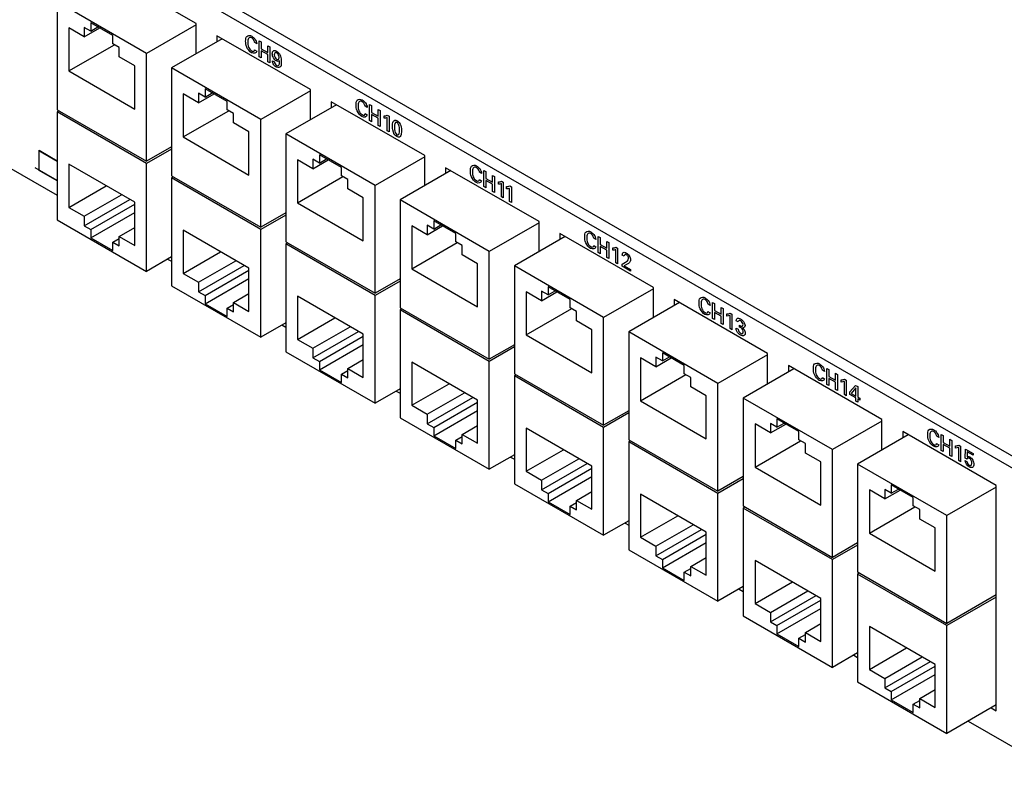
# Model space of a CAD drawing. Header units: inches. Extents: x 0 to 34, y 0 to 22.
# Tile 50 of 56: x 27.7 to 30.2, y 15.7 to 17.6. Entities that reach past the tile are written whole.
import ezdxf

# ---------------------------------------------------------------- set-up
doc = ezdxf.new("R2010")
doc.units = ezdxf.units.IN
doc.header["$LTSCALE"] = 1.87
doc.header["$MEASUREMENT"] = 0
doc.layers.get('0').update_dxf_attribs({"linetype": 'CONTINUOUS'})

msp = doc.modelspace()

# ---------------------------------------------------------------- linework, layer by layer
at = {"color": 7, "linetype": 'CONTINUOUS'}
for p, q in [((31.0289, 16.0592), (24.444, 19.8612)), ((31.0024, 16.0439), (24.4175, 19.8459)), ((28.143, 17.6275), (27.9061, 17.7642)), ((27.7907, 17.6825), (27.7907, 17.4089)), ((28.0171, 17.5518), (27.7907, 17.6825)), ((27.8761, 17.6295), (27.8761, 17.6086)), ((27.9317, 17.5974), (27.8761, 17.6295)), ((27.8204, 17.6167), (27.8204, 17.5074)), ((27.8597, 17.594), (27.8204, 17.6167)), ((27.8597, 17.6181), (27.8597, 17.594)), ((27.8761, 17.6086), (27.8597, 17.6181)), ((27.8597, 17.594), (27.8987, 17.6165)), ((27.8761, 17.6086), (27.8942, 17.6191)), ((28.143, 17.6245), (28.0171, 17.5518)), ((28.143, 17.5511), (28.143, 17.6275)), ((27.9317, 17.5765), (27.9317, 17.5974)), ((28.2091, 17.5893), (28.0806, 17.5151)), ((28.4329, 17.4601), (28.1961, 17.5968)), ((28.1961, 17.5968), (28.1961, 17.5817)), ((27.8204, 17.5074), (27.9359, 17.5741)), ((27.9481, 17.567), (27.9317, 17.5765)), ((27.9481, 17.5429), (27.9481, 17.567)), ((27.9874, 17.5202), (27.9481, 17.5429)), ((28.0171, 17.2783), (28.0171, 17.5518)), ((27.8204, 17.5074), (27.9874, 17.4109)), ((27.9874, 17.4109), (27.9874, 17.5202)), ((28.307, 17.3844), (28.0806, 17.5151)), ((28.0806, 17.5151), (28.0806, 17.2416)), ((28.2217, 17.43), (28.166, 17.4621)), ((28.166, 17.4621), (28.166, 17.4412)), ((28.4329, 17.4571), (28.307, 17.3844)), ((28.4329, 17.3837), (28.4329, 17.4601)), ((28.1496, 17.4266), (28.1103, 17.4493)), ((28.1103, 17.4493), (28.1103, 17.34)), ((28.166, 17.4412), (28.1496, 17.4507)), ((28.1496, 17.4507), (28.1496, 17.4266)), ((28.1496, 17.4266), (28.1886, 17.4491)), ((28.166, 17.4412), (28.1841, 17.4517)), ((28.2217, 17.4091), (28.2217, 17.43)), ((28.7229, 17.2927), (28.486, 17.4294)), ((28.486, 17.4294), (28.486, 17.4143)), ((27.7907, 17.4089), (28.0171, 17.2783)), ((27.7956, 17.4061), (27.7907, 17.4034)), ((28.1103, 17.34), (28.2258, 17.4067)), ((28.238, 17.3997), (28.2217, 17.4091)), ((28.4991, 17.4219), (28.3706, 17.3477)), ((28.0171, 17.2727), (27.7907, 17.4034)), ((27.7907, 17.4034), (27.7907, 17.1298)), ((28.238, 17.3755), (28.238, 17.3997)), ((28.307, 17.1109), (28.307, 17.3844)), ((28.2773, 17.3528), (28.238, 17.3755)), ((28.1103, 17.34), (28.2773, 17.2435)), ((28.2773, 17.2435), (28.2773, 17.3528)), ((28.5969, 17.217), (28.3706, 17.3477)), ((28.3706, 17.3477), (28.3706, 17.0742)), ((27.7446, 17.3056), (27.7907, 17.2789)), ((27.7449, 17.3062), (27.7907, 17.2798)), ((27.7449, 17.2552), (27.7449, 17.3062)), ((28.0806, 17.315), (28.0171, 17.2783)), ((28.0806, 17.3094), (28.0171, 17.2727)), ((27.6227, 17.289), (27.7907, 17.192)), ((28.4395, 17.2592), (28.4002, 17.2819)), ((28.4002, 17.2819), (28.4002, 17.1726)), ((28.4559, 17.2739), (28.4395, 17.2833)), ((28.4395, 17.2833), (28.4395, 17.2592)), ((28.4395, 17.2592), (28.4785, 17.2817)), ((28.5116, 17.2626), (28.4559, 17.2947)), ((28.4559, 17.2947), (28.4559, 17.2739)), ((28.4559, 17.2739), (28.474, 17.2843)), ((28.7229, 17.2898), (28.5969, 17.217)), ((28.7229, 17.2163), (28.7229, 17.2927)), ((27.7907, 17.2295), (27.7347, 17.2619)), ((27.7907, 17.2287), (27.7449, 17.2552)), ((27.9874, 17.1742), (27.8204, 17.2707)), ((27.8204, 17.2707), (27.8204, 17.1614)), ((28.0171, 16.9991), (28.0171, 17.2727)), ((28.5116, 17.2417), (28.5116, 17.2626)), ((28.789, 17.2545), (28.6605, 17.1803)), ((29.0128, 17.1253), (28.7759, 17.2621)), ((28.7759, 17.2621), (28.7759, 17.247)), ((28.0806, 17.2416), (28.307, 17.1109)), ((28.0855, 17.2388), (28.0806, 17.236)), ((28.307, 17.1053), (28.0806, 17.236)), ((28.0806, 17.236), (28.0806, 16.9624)), ((28.4002, 17.1726), (28.5157, 17.2393)), ((28.5279, 17.2323), (28.5116, 17.2417)), ((28.5279, 17.2082), (28.5279, 17.2323)), ((27.8204, 17.1614), (27.915, 17.216)), ((28.5672, 17.1854), (28.5279, 17.2082)), ((28.5969, 16.9435), (28.5969, 17.217)), ((27.8597, 17.1387), (27.9543, 17.1933)), ((27.8597, 17.1146), (27.9752, 17.1813)), ((28.5672, 17.0762), (28.5672, 17.1854)), ((28.8868, 17.0496), (28.6605, 17.1803)), ((28.6605, 17.1803), (28.6605, 16.9068)), ((27.8204, 17.1614), (27.8597, 17.1387)), ((27.8761, 17.1051), (27.9874, 17.1694)), ((27.9874, 17.0649), (27.9874, 17.1742)), ((28.4002, 17.1726), (28.5672, 17.0762)), ((27.7907, 17.1298), (28.0171, 16.9991)), ((27.8597, 17.1387), (27.8597, 17.1146)), ((27.8761, 17.0842), (27.9874, 17.1485)), ((28.3706, 17.1476), (28.307, 17.1109)), ((28.3706, 17.142), (28.307, 17.1053)), ((27.8597, 17.1146), (27.8761, 17.1051)), ((27.8761, 17.1051), (27.8761, 17.0842)), ((27.9481, 17.0876), (27.9874, 17.1103)), ((28.307, 16.8317), (28.307, 17.1053)), ((28.7294, 17.0918), (28.6901, 17.1145)), ((28.6901, 17.1145), (28.6901, 17.0052)), ((28.7458, 17.1065), (28.7294, 17.1159)), ((28.7294, 17.1159), (28.7294, 17.0918)), ((28.7294, 17.0918), (28.7684, 17.1143)), ((28.8015, 17.0952), (28.7458, 17.1274)), ((28.7458, 17.1274), (28.7458, 17.1065)), ((28.7458, 17.1065), (28.7639, 17.1169)), ((29.0128, 17.1224), (28.8868, 17.0496)), ((29.0128, 17.0489), (29.0128, 17.1253)), ((27.8761, 17.0842), (27.9317, 17.0521)), ((27.9317, 17.073), (27.9481, 17.0824)), ((27.9481, 17.0876), (27.9874, 17.0649)), ((27.9481, 17.0635), (27.9481, 17.0876)), ((28.2773, 17.0068), (28.1103, 17.1033)), ((28.1103, 17.1033), (28.1103, 16.994)), ((28.8015, 17.0743), (28.8015, 17.0952)), ((29.0789, 17.0871), (28.9504, 17.0129)), ((29.3027, 16.9579), (29.0658, 17.0947)), ((29.0658, 17.0947), (29.0658, 17.0796)), ((27.9317, 17.073), (27.9481, 17.0635)), ((27.9317, 17.0521), (27.9317, 17.073)), ((28.3706, 17.0742), (28.5969, 16.9435)), ((28.3754, 17.0714), (28.3706, 17.0686)), ((28.5969, 16.9379), (28.3706, 17.0686)), ((28.3706, 17.0686), (28.3706, 16.795)), ((28.6901, 17.0052), (28.8056, 17.0719)), ((28.8178, 17.0649), (28.8015, 17.0743)), ((28.8178, 17.0408), (28.8178, 17.0649)), ((28.0806, 17.0358), (28.0171, 16.9991)), ((28.0709, 17.0302), (28.0806, 17.0246)), ((28.1103, 16.994), (28.2049, 17.0486)), ((28.8572, 17.0181), (28.8178, 17.0408)), ((28.8868, 16.7761), (28.8868, 17.0496)), ((28.1496, 16.9713), (28.2443, 17.0259)), ((28.1496, 16.9472), (28.2651, 17.0139)), ((28.2773, 16.8975), (28.2773, 17.0068)), ((28.6901, 17.0052), (28.8572, 16.9088)), ((28.8572, 16.9088), (28.8572, 17.0181)), ((29.1767, 16.8822), (28.9504, 17.0129)), ((28.9504, 17.0129), (28.9504, 16.7394)), ((28.1103, 16.994), (28.1496, 16.9713)), ((28.166, 16.9377), (28.2773, 17.002)), ((28.166, 16.9168), (28.2773, 16.9811)), ((28.6605, 16.9802), (28.5969, 16.9435)), ((28.0806, 16.9624), (28.307, 16.8317)), ((28.1496, 16.9713), (28.1496, 16.9472)), ((28.6605, 16.9746), (28.5969, 16.9379)), ((29.0914, 16.9278), (29.0357, 16.96)), ((29.0357, 16.96), (29.0357, 16.9391)), ((29.3027, 16.955), (29.1767, 16.8822)), ((29.3027, 16.8815), (29.3027, 16.9579)), ((28.1496, 16.9472), (28.166, 16.9377)), ((28.166, 16.9377), (28.166, 16.9168)), ((28.238, 16.9203), (28.2773, 16.943)), ((28.5672, 16.8394), (28.4002, 16.9359)), ((28.4002, 16.9359), (28.4002, 16.8266)), ((28.5969, 16.6643), (28.5969, 16.9379)), ((29.0194, 16.9244), (28.98, 16.9471)), ((28.98, 16.9471), (28.98, 16.8378)), ((29.0357, 16.9391), (29.0194, 16.9485)), ((29.0194, 16.9485), (29.0194, 16.9244)), ((29.0194, 16.9244), (29.0583, 16.9469)), ((29.0357, 16.9391), (29.0538, 16.9495)), ((28.166, 16.9168), (28.2217, 16.8847)), ((28.2217, 16.9056), (28.238, 16.915)), ((28.2217, 16.9056), (28.238, 16.8961)), ((28.2217, 16.8847), (28.2217, 16.9056)), ((28.238, 16.9203), (28.2773, 16.8975)), ((28.238, 16.8961), (28.238, 16.9203)), ((28.6605, 16.9068), (28.8868, 16.7761)), ((28.98, 16.8378), (29.0956, 16.9045)), ((29.0914, 16.9069), (29.0914, 16.9278)), ((29.1077, 16.8975), (29.0914, 16.9069)), ((29.3688, 16.9197), (29.2403, 16.8455)), ((29.5926, 16.7905), (29.3557, 16.9273)), ((29.3557, 16.9273), (29.3557, 16.9122)), ((28.4002, 16.8266), (28.4949, 16.8812)), ((28.6653, 16.904), (28.6605, 16.9012)), ((28.8868, 16.7705), (28.6605, 16.9012)), ((28.6605, 16.9012), (28.6605, 16.6276)), ((29.1077, 16.8734), (29.1077, 16.8975)), ((29.1767, 16.6087), (29.1767, 16.8822)), ((28.3706, 16.8684), (28.307, 16.8317)), ((28.3605, 16.863), (28.3706, 16.8572)), ((28.4395, 16.8039), (28.5342, 16.8585)), ((29.1471, 16.8507), (29.1077, 16.8734)), ((28.4395, 16.7798), (28.5551, 16.8465)), ((28.4559, 16.7703), (28.5672, 16.8346)), ((28.5672, 16.7302), (28.5672, 16.8394)), ((28.98, 16.8378), (29.1471, 16.7414)), ((29.1471, 16.7414), (29.1471, 16.8507)), ((29.4666, 16.7149), (29.2403, 16.8455)), ((29.2403, 16.8455), (29.2403, 16.572)), ((28.4002, 16.8266), (28.4395, 16.8039)), ((28.4559, 16.7494), (28.5672, 16.8137)), ((28.9504, 16.8128), (28.8868, 16.7761)), ((28.9504, 16.8072), (28.8868, 16.7705)), ((28.3706, 16.795), (28.5969, 16.6643)), ((28.4395, 16.8039), (28.4395, 16.7798)), ((28.4395, 16.7798), (28.4559, 16.7703)), ((29.3093, 16.757), (29.27, 16.7797)), ((29.27, 16.7797), (29.27, 16.6704)), ((29.3256, 16.7717), (29.3093, 16.7811)), ((29.3093, 16.7811), (29.3093, 16.757)), ((29.3093, 16.757), (29.3482, 16.7795)), ((29.3813, 16.7604), (29.3256, 16.7926)), ((29.3256, 16.7926), (29.3256, 16.7717)), ((29.3256, 16.7717), (29.3437, 16.7821)), ((29.5926, 16.7876), (29.4666, 16.7149)), ((29.5926, 16.7133), (29.5926, 16.7905)), ((28.4559, 16.7703), (28.4559, 16.7494)), ((28.5279, 16.7529), (28.5672, 16.7756)), ((28.8572, 16.6721), (28.6901, 16.7685)), ((28.6901, 16.7685), (28.6901, 16.6592)), ((28.8868, 16.4969), (28.8868, 16.7705)), ((29.3813, 16.7395), (29.3813, 16.7604)), ((29.8825, 16.6231), (29.6456, 16.7599)), ((29.6456, 16.7599), (29.6456, 16.744)), ((28.4559, 16.7494), (28.5116, 16.7173)), ((28.5116, 16.7382), (28.5279, 16.7476)), ((28.5116, 16.7382), (28.5279, 16.7287)), ((28.5116, 16.7173), (28.5116, 16.7382)), ((28.5279, 16.7529), (28.5672, 16.7302)), ((28.5279, 16.7287), (28.5279, 16.7529)), ((28.9504, 16.7394), (29.1767, 16.6087)), ((28.9552, 16.7366), (28.9504, 16.7338)), ((29.1767, 16.6031), (28.9504, 16.7338)), ((28.9504, 16.7338), (28.9504, 16.4602)), ((29.27, 16.6704), (29.3855, 16.7371)), ((29.3977, 16.7301), (29.3813, 16.7395)), ((29.3977, 16.706), (29.3977, 16.7301)), ((29.6594, 16.7519), (29.5309, 16.6777)), ((28.6901, 16.6592), (28.7848, 16.7138)), ((29.437, 16.6833), (29.3977, 16.706)), ((29.4666, 16.4413), (29.4666, 16.7149)), ((28.6605, 16.701), (28.5969, 16.6643)), ((28.6508, 16.6954), (28.6605, 16.6898)), ((28.7294, 16.6365), (28.8241, 16.6911)), ((29.437, 16.574), (29.437, 16.6833)), ((28.6901, 16.6592), (28.7294, 16.6365)), ((28.7294, 16.6124), (28.845, 16.6791)), ((28.7458, 16.6029), (28.8572, 16.6672)), ((28.8572, 16.5628), (28.8572, 16.6721)), ((29.27, 16.6704), (29.437, 16.574)), ((29.7573, 16.547), (29.5309, 16.6777)), ((29.5309, 16.6777), (29.5309, 16.4042)), ((28.7294, 16.6365), (28.7294, 16.6124)), ((28.7458, 16.5821), (28.8572, 16.6463)), ((29.2403, 16.6454), (29.1767, 16.6087)), ((29.2403, 16.6398), (29.1767, 16.6031)), ((28.6605, 16.6276), (28.8868, 16.4969)), ((28.7294, 16.6124), (28.7458, 16.6029)), ((28.8178, 16.5855), (28.8572, 16.6082)), ((29.5999, 16.5892), (29.5606, 16.6119)), ((29.5606, 16.6119), (29.5606, 16.5026)), ((29.6163, 16.6039), (29.5999, 16.6133)), ((29.5999, 16.6133), (29.5999, 16.5892)), ((29.5999, 16.5892), (29.6389, 16.6117)), ((29.6719, 16.5926), (29.6163, 16.6248)), ((29.6163, 16.6248), (29.6163, 16.6039)), ((29.6163, 16.6039), (29.6343, 16.6143)), ((29.8825, 16.6194), (29.7573, 16.547)), ((29.8825, 16.5459), (29.8825, 16.6231)), ((28.7458, 16.6029), (28.7458, 16.5821)), ((28.7458, 16.5821), (28.8015, 16.5499)), ((28.8015, 16.5708), (28.8178, 16.5802)), ((28.8178, 16.5855), (28.8572, 16.5628)), ((28.8178, 16.5614), (28.8178, 16.5855)), ((29.1471, 16.5047), (28.98, 16.6011)), ((28.98, 16.6011), (28.98, 16.4918)), ((29.1767, 16.3296), (29.1767, 16.6031)), ((29.6719, 16.5717), (29.6719, 16.5926)), ((29.9493, 16.5845), (29.8208, 16.5103)), ((30.1724, 16.4557), (29.9355, 16.5925)), ((29.9355, 16.5925), (29.9355, 16.5766)), ((28.8015, 16.5708), (28.8178, 16.5614)), ((28.8015, 16.5499), (28.8015, 16.5708)), ((29.2403, 16.572), (29.4666, 16.4413)), ((29.2451, 16.5692), (29.2403, 16.5664)), ((29.4666, 16.4357), (29.2403, 16.5664)), ((29.2403, 16.5664), (29.2403, 16.2928)), ((29.5606, 16.5026), (29.6761, 16.5693)), ((29.6883, 16.5623), (29.6719, 16.5717)), ((29.6883, 16.5382), (29.6883, 16.5623)), ((28.9504, 16.5337), (28.8868, 16.4969)), ((28.98, 16.4918), (29.0747, 16.5465)), ((29.7276, 16.5155), (29.6883, 16.5382)), ((29.7573, 16.2735), (29.7573, 16.547)), ((28.9407, 16.528), (28.9504, 16.5224)), ((29.0194, 16.4691), (29.114, 16.5238)), ((29.0194, 16.445), (29.1349, 16.5117)), ((29.7276, 16.4062), (29.7276, 16.5155)), ((30.0472, 16.3797), (29.8208, 16.5103)), ((29.8208, 16.5103), (29.8208, 16.2368)), ((28.98, 16.4918), (29.0194, 16.4691)), ((29.0357, 16.4356), (29.1471, 16.4999)), ((29.1471, 16.3954), (29.1471, 16.5047)), ((29.5606, 16.5026), (29.7276, 16.4062)), ((28.9504, 16.4602), (29.1767, 16.3296)), ((29.0194, 16.4691), (29.0194, 16.445)), ((29.0357, 16.4147), (29.1471, 16.479)), ((29.5309, 16.4784), (29.4666, 16.4413)), ((29.5309, 16.4728), (29.4666, 16.4357)), ((29.9618, 16.4252), (29.9062, 16.4574)), ((29.9062, 16.4574), (29.9062, 16.4365)), ((30.1724, 15.8842), (30.1724, 16.4557)), ((29.0194, 16.445), (29.0357, 16.4356)), ((29.0357, 16.4356), (29.0357, 16.4147)), ((29.1077, 16.4181), (29.1471, 16.4408)), ((29.437, 16.3373), (29.27, 16.4337)), ((29.27, 16.4337), (29.27, 16.3244)), ((29.4666, 16.1622), (29.4666, 16.4357)), ((29.8898, 16.4218), (29.8505, 16.4445)), ((29.8505, 16.4445), (29.8505, 16.3352)), ((29.9062, 16.4365), (29.8898, 16.4459)), ((29.8898, 16.4459), (29.8898, 16.4218)), ((29.8898, 16.4218), (29.9288, 16.4443)), ((29.9062, 16.4365), (29.9243, 16.4469)), ((30.1724, 16.452), (30.0472, 16.3797)), ((29.0357, 16.4147), (29.0914, 16.3825)), ((29.0914, 16.4034), (29.1077, 16.4129)), ((29.1077, 16.4181), (29.1471, 16.3954)), ((29.1077, 16.394), (29.1077, 16.4181)), ((29.9618, 16.4043), (29.9618, 16.4252)), ((29.0914, 16.4034), (29.1077, 16.394)), ((29.0914, 16.3825), (29.0914, 16.4034)), ((29.5309, 16.4042), (29.7573, 16.2735)), ((29.5358, 16.4014), (29.5309, 16.3986)), ((29.7573, 16.2679), (29.5309, 16.3986)), ((29.5309, 16.3986), (29.5309, 16.125)), ((29.8505, 16.3352), (29.966, 16.4019)), ((29.9782, 16.3949), (29.9618, 16.4043)), ((29.9782, 16.3708), (29.9782, 16.3949)), ((29.2403, 16.3663), (29.1767, 16.3296)), ((29.2313, 16.3602), (29.2403, 16.355)), ((29.27, 16.3244), (29.3646, 16.3791)), ((29.3093, 16.3017), (29.4039, 16.3564)), ((30.0175, 16.3481), (29.9782, 16.3708)), ((30.0472, 16.1061), (30.0472, 16.3797)), ((29.3093, 16.2776), (29.4248, 16.3443)), ((29.3256, 16.2682), (29.437, 16.3325)), ((29.437, 16.228), (29.437, 16.3373)), ((29.8505, 16.3352), (30.0175, 16.2388)), ((30.0175, 16.2388), (30.0175, 16.3481)), ((29.27, 16.3244), (29.3093, 16.3017)), ((29.3256, 16.2473), (29.437, 16.3116)), ((29.8208, 16.3102), (29.7573, 16.2735)), ((29.2403, 16.2928), (29.4666, 16.1622)), ((29.3093, 16.3017), (29.3093, 16.2776)), ((29.8208, 16.3046), (29.7573, 16.2679)), ((29.3093, 16.2776), (29.3256, 16.2682)), ((29.3256, 16.2682), (29.3256, 16.2473)), ((29.3977, 16.2507), (29.437, 16.2734)), ((29.7276, 16.1695), (29.5606, 16.2659)), ((29.5606, 16.2659), (29.5606, 16.1566)), ((29.7573, 15.9944), (29.7573, 16.2679)), ((29.3256, 16.2473), (29.3813, 16.2151)), ((29.3813, 16.236), (29.3977, 16.2455)), ((29.3813, 16.236), (29.3977, 16.2266)), ((29.3813, 16.2151), (29.3813, 16.236)), ((29.3977, 16.2507), (29.437, 16.228)), ((29.3977, 16.2266), (29.3977, 16.2507)), ((29.8208, 16.2368), (30.0472, 16.1061)), ((29.8257, 16.234), (29.8208, 16.2312)), ((30.0472, 16.1005), (29.8208, 16.2312)), ((29.8208, 16.2312), (29.8208, 15.9576)), ((29.5606, 16.1566), (29.6552, 16.2113)), ((29.5309, 16.1993), (29.4666, 16.1622)), ((29.5205, 16.1932), (29.5309, 16.1872)), ((29.5999, 16.1339), (29.6945, 16.1886)), ((29.5606, 16.1566), (29.5999, 16.1339)), ((29.5999, 16.1098), (29.7154, 16.1765)), ((29.6163, 16.1004), (29.7276, 16.1647)), ((29.7276, 16.0602), (29.7276, 16.1695)), ((30.1724, 16.1784), (30.0472, 16.1061)), ((30.1724, 16.1728), (30.0472, 16.1005)), ((29.5999, 16.1339), (29.5999, 16.1098)), ((29.6163, 16.0795), (29.7276, 16.1438)), ((29.5309, 16.125), (29.7573, 15.9944)), ((29.5999, 16.1098), (29.6163, 16.1004)), ((29.6883, 16.0829), (29.7276, 16.1056)), ((29.6163, 16.1004), (29.6163, 16.0795)), ((29.6883, 16.0829), (29.7276, 16.0602)), ((29.6883, 16.0588), (29.6883, 16.0829)), ((30.0175, 16.0021), (29.8505, 16.0985)), ((29.8505, 16.0985), (29.8505, 15.9892)), ((30.0472, 15.827), (30.0472, 16.1005)), ((29.6163, 16.0795), (29.6719, 16.0473)), ((29.6719, 16.0682), (29.6883, 16.0777)), ((29.6719, 16.0682), (29.6883, 16.0588)), ((29.6719, 16.0473), (29.6719, 16.0682)), ((29.8208, 16.0311), (29.7573, 15.9944)), ((29.8505, 15.9892), (29.9451, 16.0439)), ((29.8111, 16.0254), (29.8208, 16.0198)), ((29.8898, 15.9665), (29.9845, 16.0212)), ((29.8898, 15.9424), (30.0053, 16.0091)), ((29.8505, 15.9892), (29.8898, 15.9665)), ((29.9062, 15.933), (30.0175, 15.9973)), ((30.0175, 15.8928), (30.0175, 16.0021)), ((29.8208, 15.9576), (30.0472, 15.827)), ((29.8898, 15.9665), (29.8898, 15.9424)), ((29.9062, 15.9121), (30.0175, 15.9764)), ((29.8898, 15.9424), (29.9062, 15.933)), ((29.9062, 15.933), (29.9062, 15.9121)), ((29.9782, 15.9155), (30.0175, 15.9382)), ((29.9062, 15.9121), (29.9618, 15.8799)), ((29.9618, 15.9008), (29.9782, 15.9103)), ((29.9782, 15.9155), (30.0175, 15.8928)), ((29.9782, 15.8914), (29.9782, 15.9155)), ((29.9618, 15.9008), (29.9782, 15.8914)), ((29.9618, 15.8799), (29.9618, 15.9008)), ((30.1724, 15.8993), (30.0472, 15.827)), ((30.1593, 15.8917), (30.1724, 15.8842)), ((30.101, 15.8581), (30.3434, 15.7181))]:
    msp.add_line(p, q, dxfattribs=at)
at = {"color": 40, "linetype": 'CONTINUOUS'}
for p, q in [((28.297, 17.5766), (28.2918, 17.5796)), ((28.3032, 17.5432), (28.3032, 17.5841)), ((28.3032, 17.5841), (28.3081, 17.5813)), ((28.3081, 17.5813), (28.3081, 17.5637)), ((28.2915, 17.5607), (28.2969, 17.5576)), ((28.3081, 17.5637), (28.3249, 17.554)), ((28.3249, 17.5491), (28.3081, 17.5588)), ((28.3081, 17.5588), (28.3081, 17.5404)), ((28.3249, 17.5715), (28.3298, 17.5687)), ((28.3249, 17.554), (28.3249, 17.5715)), ((28.3298, 17.5687), (28.3298, 17.5278)), ((28.3081, 17.5404), (28.3032, 17.5432)), ((28.3249, 17.5306), (28.3249, 17.5491)), ((28.3298, 17.5278), (28.3249, 17.5306)), ((28.3366, 17.5333), (28.3417, 17.5303)), ((28.5771, 17.415), (28.5718, 17.418)), ((28.5832, 17.4225), (28.5882, 17.4196)), ((28.5832, 17.3816), (28.5832, 17.4225)), ((28.5882, 17.4196), (28.5882, 17.4021)), ((28.605, 17.4099), (28.6099, 17.4071)), ((28.605, 17.3924), (28.605, 17.4099)), ((28.6099, 17.4071), (28.6099, 17.3662)), ((28.5716, 17.3991), (28.577, 17.3959)), ((28.5882, 17.3787), (28.5832, 17.3816)), ((28.5882, 17.4021), (28.605, 17.3924)), ((28.605, 17.3875), (28.5882, 17.3972)), ((28.5882, 17.3972), (28.5882, 17.3787)), ((28.605, 17.369), (28.605, 17.3875)), ((28.6198, 17.3878), (28.6198, 17.3935)), ((28.6277, 17.3559), (28.6277, 17.389)), ((28.628, 17.3949), (28.6324, 17.3924)), ((28.6324, 17.3924), (28.6324, 17.3532)), ((28.6099, 17.3662), (28.605, 17.369)), ((28.6324, 17.3532), (28.6277, 17.3559)), ((28.8732, 17.2551), (28.8781, 17.2523)), ((28.8732, 17.2142), (28.8732, 17.2551)), ((28.8615, 17.2317), (28.8669, 17.2286)), ((28.867, 17.2476), (28.8618, 17.2506)), ((28.8781, 17.2523), (28.8781, 17.2347)), ((28.8781, 17.2347), (28.8949, 17.225)), ((28.8949, 17.2201), (28.8781, 17.2298)), ((28.8781, 17.2298), (28.8781, 17.2113)), ((28.8949, 17.2425), (28.8998, 17.2397)), ((28.8949, 17.225), (28.8949, 17.2425)), ((28.8998, 17.2397), (28.8998, 17.1988)), ((28.8781, 17.2113), (28.8732, 17.2142)), ((28.8949, 17.2016), (28.8949, 17.2201)), ((28.9097, 17.2205), (28.9097, 17.2261)), ((28.9176, 17.1885), (28.9176, 17.2216)), ((28.9179, 17.2275), (28.9223, 17.225)), ((28.9223, 17.225), (28.9223, 17.1858)), ((28.9304, 17.2085), (28.9304, 17.2142)), ((28.9383, 17.1766), (28.9383, 17.2096)), ((28.9386, 17.2156), (28.943, 17.2131)), ((28.943, 17.2131), (28.943, 17.1739)), ((28.8998, 17.1988), (28.8949, 17.2016)), ((28.9223, 17.1858), (28.9176, 17.1885)), ((28.943, 17.1739), (28.9383, 17.1766)), ((29.1569, 17.0802), (29.1517, 17.0832)), ((29.1631, 17.0877), (29.168, 17.0849)), ((29.1631, 17.0468), (29.1631, 17.0877)), ((29.168, 17.0849), (29.168, 17.0673)), ((29.1514, 17.0643), (29.1568, 17.0612)), ((29.168, 17.0673), (29.1848, 17.0576)), ((29.1848, 17.0527), (29.168, 17.0624)), ((29.168, 17.0624), (29.168, 17.0439)), ((29.1848, 17.0751), (29.1897, 17.0723)), ((29.1848, 17.0576), (29.1848, 17.0751)), ((29.1897, 17.0723), (29.1897, 17.0314)), ((29.1996, 17.0531), (29.1996, 17.0587)), ((29.2075, 17.0211), (29.2075, 17.0542)), ((29.2079, 17.0601), (29.2122, 17.0576)), ((29.2122, 17.0576), (29.2122, 17.0184)), ((29.168, 17.0439), (29.1631, 17.0468)), ((29.1848, 17.0342), (29.1848, 17.0527)), ((29.1897, 17.0314), (29.1848, 17.0342)), ((29.229, 17.0372), (29.2239, 17.0402)), ((29.2122, 17.0184), (29.2075, 17.0211)), ((29.2234, 17.0171), (29.2323, 17.0221)), ((29.2234, 17.012), (29.2234, 17.0171)), ((29.245, 16.9995), (29.2234, 17.012)), ((29.2348, 17.0164), (29.2288, 17.0133)), ((29.2288, 17.0133), (29.245, 17.004)), ((29.245, 17.004), (29.245, 16.9995)), ((29.4468, 16.9128), (29.4416, 16.9158)), ((29.453, 16.9203), (29.4579, 16.9175)), ((29.453, 16.8794), (29.453, 16.9203)), ((29.4579, 16.9175), (29.4579, 16.8999)), ((29.4747, 16.9077), (29.4796, 16.9049)), ((29.4747, 16.8902), (29.4747, 16.9077)), ((29.4796, 16.9049), (29.4796, 16.864)), ((29.4413, 16.8969), (29.4467, 16.8938)), ((29.4579, 16.8766), (29.453, 16.8794)), ((29.4579, 16.8999), (29.4747, 16.8902)), ((29.4747, 16.8853), (29.4579, 16.895)), ((29.4579, 16.895), (29.4579, 16.8766)), ((29.4747, 16.8668), (29.4747, 16.8853)), ((29.4895, 16.8857), (29.4895, 16.8913)), ((29.4974, 16.8537), (29.4974, 16.8868)), ((29.4978, 16.8927), (29.5021, 16.8902)), ((29.5021, 16.8902), (29.5021, 16.851)), ((29.4796, 16.864), (29.4747, 16.8668)), ((29.5126, 16.8551), (29.5178, 16.8521)), ((29.5181, 16.8711), (29.5131, 16.8739)), ((29.5211, 16.8579), (29.5211, 16.8625)), ((29.5021, 16.851), (29.4974, 16.8537)), ((29.7368, 16.7454), (29.7315, 16.7484)), ((29.7429, 16.7529), (29.7478, 16.7501)), ((29.7429, 16.712), (29.7429, 16.7529)), ((29.7478, 16.7501), (29.7478, 16.7325)), ((29.7478, 16.7325), (29.7646, 16.7228)), ((29.7646, 16.7404), (29.7696, 16.7375)), ((29.7646, 16.7228), (29.7646, 16.7404)), ((29.7696, 16.7375), (29.7696, 16.6966)), ((29.7313, 16.7295), (29.7367, 16.7264)), ((29.7478, 16.7092), (29.7429, 16.712)), ((29.7646, 16.7179), (29.7478, 16.7276)), ((29.7478, 16.7276), (29.7478, 16.7092)), ((29.7646, 16.6994), (29.7646, 16.7179)), ((29.7794, 16.7183), (29.7794, 16.7239)), ((29.7873, 16.6863), (29.7873, 16.7194)), ((29.7877, 16.7254), (29.7921, 16.7228)), ((29.7921, 16.7228), (29.7921, 16.6836)), ((29.801, 16.6937), (29.8157, 16.7097)), ((29.8157, 16.7097), (29.821, 16.7066)), ((29.821, 16.7066), (29.821, 16.68)), ((29.7696, 16.6966), (29.7646, 16.6994)), ((29.7921, 16.6836), (29.7873, 16.6863)), ((29.801, 16.687), (29.801, 16.6937)), ((29.8163, 16.6781), (29.801, 16.687)), ((29.8165, 16.7033), (29.8047, 16.6894)), ((29.8047, 16.6894), (29.8165, 16.6826)), ((29.8165, 16.6826), (29.8165, 16.7033)), ((29.821, 16.68), (29.826, 16.6771)), ((29.8163, 16.6696), (29.8163, 16.6781)), ((29.821, 16.6669), (29.8163, 16.6696)), ((29.826, 16.6725), (29.821, 16.6754)), ((29.821, 16.6754), (29.821, 16.6669)), ((29.826, 16.6771), (29.826, 16.6725)), ((30.0267, 16.578), (30.0214, 16.5811)), ((30.0328, 16.5855), (30.0377, 16.5827)), ((30.0328, 16.5446), (30.0328, 16.5855)), ((30.0377, 16.5827), (30.0377, 16.5651)), ((30.0212, 16.5621), (30.0266, 16.559)), ((30.0377, 16.5651), (30.0546, 16.5554)), ((30.0546, 16.5505), (30.0377, 16.5602)), ((30.0377, 16.5602), (30.0377, 16.5418)), ((30.0546, 16.573), (30.0595, 16.5701)), ((30.0546, 16.5554), (30.0546, 16.573)), ((30.0595, 16.5701), (30.0595, 16.5292)), ((30.0694, 16.5509), (30.0694, 16.5565)), ((30.0776, 16.558), (30.082, 16.5554)), ((30.082, 16.5554), (30.082, 16.5162)), ((30.0377, 16.5418), (30.0328, 16.5446)), ((30.0546, 16.532), (30.0546, 16.5505)), ((30.0595, 16.5292), (30.0546, 16.532)), ((30.0773, 16.5189), (30.0773, 16.552)), ((30.0937, 16.5253), (30.0946, 16.5481)), ((30.0946, 16.5481), (30.1137, 16.5371)), ((30.0988, 16.5411), (30.0982, 16.5288)), ((30.1137, 16.5325), (30.0988, 16.5411)), ((30.1137, 16.5371), (30.1137, 16.5325)), ((30.082, 16.5162), (30.0773, 16.5189)), ((30.0933, 16.519), (30.0984, 16.516)), ((30.0982, 16.5227), (30.0937, 16.5253))]:
    msp.add_line(p, q, dxfattribs=at)
for points, knots in [([(28.2688, 17.583), (28.2688, 17.5878), (28.2701, 17.5981), (28.2796, 17.5983), (28.2843, 17.5956)], [0, 0, 0, 0, 0.469782, 1, 1, 1, 1]), ([(28.2837, 17.5538), (28.2791, 17.5565), (28.2699, 17.5673), (28.2688, 17.5785), (28.2688, 17.583)], [0, 0, 0, 0, 0.536091, 1, 1, 1, 1]), ([(28.2841, 17.5911), (28.2809, 17.593), (28.2743, 17.5916), (28.274, 17.5838), (28.274, 17.5801)], [0, 0, 0, 0, 0.499803, 1, 1, 1, 1]), ([(28.274, 17.5801), (28.274, 17.5764), (28.2743, 17.5683), (28.281, 17.56), (28.2841, 17.5582)], [0, 0, 0, 0, 0.512277, 1, 1, 1, 1]), ([(28.2918, 17.5796), (28.2917, 17.5803), (28.2911, 17.5845), (28.287, 17.5895), (28.2841, 17.5911)], [0, 0, 0, 0, 0.14814, 1, 1, 1, 1]), ([(28.2843, 17.5956), (28.2871, 17.594), (28.2933, 17.5893), (28.2968, 17.5803), (28.297, 17.5766)], [0, 0, 0, 0, 0.469141, 1, 1, 1, 1]), ([(28.3365, 17.5513), (28.3365, 17.5548), (28.3386, 17.5607), (28.3447, 17.5591), (28.3474, 17.5576)], [0, 0, 0, 0, 0.535409, 1, 1, 1, 1]), ([(28.3474, 17.5576), (28.3506, 17.5557), (28.3559, 17.5501), (28.3579, 17.5437), (28.3583, 17.5417)], [0, 0, 0, 0, 0.678222, 1, 1, 1, 1]), ([(28.3468, 17.5329), (28.3443, 17.5344), (28.3384, 17.54), (28.3365, 17.548), (28.3365, 17.5513)], [0, 0, 0, 0, 0.4711, 1, 1, 1, 1]), ([(28.3468, 17.5171), (28.3444, 17.5185), (28.339, 17.5225), (28.3366, 17.5302), (28.3366, 17.5333)], [0, 0, 0, 0, 0.470057, 1, 1, 1, 1]), ([(28.3593, 17.5306), (28.3593, 17.5264), (28.3595, 17.5164), (28.3511, 17.5146), (28.3468, 17.5171)], [0, 0, 0, 0, 0.456747, 1, 1, 1, 1]), ([(28.3472, 17.5214), (28.3499, 17.5198), (28.3554, 17.5225), (28.3546, 17.5299), (28.3544, 17.5334)], [0, 0, 0, 0, 0.476583, 1, 1, 1, 1]), ([(28.3539, 17.5411), (28.3539, 17.5424), (28.3535, 17.5467), (28.3498, 17.552), (28.3474, 17.5534)], [0, 0, 0, 0, 0.309981, 1, 1, 1, 1]), ([(28.3583, 17.5417), (28.3589, 17.5391), (28.3592, 17.5353), (28.3593, 17.5318), (28.3593, 17.5306)], [0, 0, 0, 0, 0.664806, 1, 1, 1, 1]), ([(28.5489, 17.4214), (28.5489, 17.4262), (28.5502, 17.4365), (28.5597, 17.4366), (28.5644, 17.4339)], [0, 0, 0, 0, 0.469748, 1, 1, 1, 1]), ([(28.5642, 17.4295), (28.561, 17.4314), (28.5544, 17.43), (28.5541, 17.4222), (28.5541, 17.4184)], [0, 0, 0, 0, 0.499803, 1, 1, 1, 1]), ([(28.5718, 17.418), (28.5718, 17.4186), (28.5712, 17.4229), (28.5671, 17.4278), (28.5642, 17.4295)], [0, 0, 0, 0, 0.148074, 1, 1, 1, 1]), ([(28.5644, 17.4339), (28.5671, 17.4324), (28.5734, 17.4276), (28.5769, 17.4187), (28.5771, 17.415)], [0, 0, 0, 0, 0.469022, 1, 1, 1, 1]), ([(28.5638, 17.3922), (28.5592, 17.3948), (28.55, 17.4056), (28.5489, 17.4169), (28.5489, 17.4214)], [0, 0, 0, 0, 0.53613, 1, 1, 1, 1]), ([(28.5541, 17.4184), (28.5541, 17.4147), (28.5544, 17.4066), (28.5611, 17.3984), (28.5641, 17.3966)], [0, 0, 0, 0, 0.512277, 1, 1, 1, 1]), ([(28.6411, 17.3673), (28.6411, 17.3715), (28.6411, 17.3808), (28.6485, 17.3839), (28.6525, 17.3816)], [0, 0, 0, 0, 0.477838, 1, 1, 1, 1]), ([(28.6525, 17.3816), (28.6563, 17.3794), (28.6639, 17.3685), (28.6639, 17.3594), (28.6639, 17.3551)], [0, 0, 0, 0, 0.503978, 1, 1, 1, 1]), ([(28.6434, 17.3526), (28.643, 17.3535), (28.6415, 17.3586), (28.6411, 17.3635), (28.6411, 17.3673)], [0, 0, 0, 0, 0.17504, 1, 1, 1, 1]), ([(28.6459, 17.3649), (28.6459, 17.3628), (28.6457, 17.3573), (28.649, 17.3475), (28.6525, 17.3455)], [0, 0, 0, 0, 0.339299, 1, 1, 1, 1]), ([(28.6592, 17.3573), (28.6592, 17.3594), (28.6593, 17.365), (28.656, 17.375), (28.6526, 17.377)], [0, 0, 0, 0, 0.351669, 1, 1, 1, 1]), ([(28.6639, 17.3551), (28.6639, 17.353), (28.6637, 17.3469), (28.6619, 17.3413), (28.6592, 17.3399)], [0, 0, 0, 0, 0.33019, 1, 1, 1, 1]), ([(28.8388, 17.254), (28.8388, 17.2588), (28.8401, 17.2691), (28.8496, 17.2693), (28.8543, 17.2665)], [0, 0, 0, 0, 0.469786, 1, 1, 1, 1]), ([(28.8537, 17.2248), (28.8491, 17.2274), (28.8399, 17.2382), (28.8388, 17.2495), (28.8388, 17.254)], [0, 0, 0, 0, 0.536088, 1, 1, 1, 1]), ([(28.8541, 17.2621), (28.8509, 17.264), (28.8443, 17.2626), (28.844, 17.2548), (28.844, 17.251)], [0, 0, 0, 0, 0.499799, 1, 1, 1, 1]), ([(28.8618, 17.2506), (28.8617, 17.2512), (28.8611, 17.2555), (28.857, 17.2605), (28.8541, 17.2621)], [0, 0, 0, 0, 0.148143, 1, 1, 1, 1]), ([(28.8543, 17.2665), (28.8571, 17.265), (28.8633, 17.2602), (28.8668, 17.2513), (28.867, 17.2476)], [0, 0, 0, 0, 0.469149, 1, 1, 1, 1]), ([(28.844, 17.251), (28.844, 17.2473), (28.8443, 17.2392), (28.851, 17.231), (28.8541, 17.2292)], [0, 0, 0, 0, 0.512282, 1, 1, 1, 1]), ([(29.1287, 17.0866), (29.1287, 17.0914), (29.13, 17.1017), (29.1395, 17.1019), (29.1442, 17.0992)], [0, 0, 0, 0, 0.469744, 1, 1, 1, 1]), ([(29.1436, 17.0574), (29.139, 17.0601), (29.1298, 17.0708), (29.1287, 17.0821), (29.1287, 17.0866)], [0, 0, 0, 0, 0.53613, 1, 1, 1, 1]), ([(29.144, 17.0947), (29.1408, 17.0966), (29.1342, 17.0952), (29.134, 17.0874), (29.134, 17.0837)], [0, 0, 0, 0, 0.499794, 1, 1, 1, 1]), ([(29.134, 17.0837), (29.134, 17.0799), (29.1342, 17.0718), (29.1409, 17.0636), (29.144, 17.0618)], [0, 0, 0, 0, 0.512272, 1, 1, 1, 1]), ([(29.1517, 17.0832), (29.1516, 17.0839), (29.1511, 17.0881), (29.1469, 17.0931), (29.144, 17.0947)], [0, 0, 0, 0, 0.148068, 1, 1, 1, 1]), ([(29.1442, 17.0992), (29.147, 17.0976), (29.1532, 17.0929), (29.1567, 17.0839), (29.1569, 17.0802)], [0, 0, 0, 0, 0.469026, 1, 1, 1, 1]), ([(29.2346, 17.0409), (29.2335, 17.0415), (29.2303, 17.0428), (29.229, 17.0394), (29.229, 17.0372)], [0, 0, 0, 0, 0.362907, 1, 1, 1, 1]), ([(29.2344, 17.0456), (29.2369, 17.0441), (29.2427, 17.0393), (29.2449, 17.0313), (29.2449, 17.0281)], [0, 0, 0, 0, 0.474268, 1, 1, 1, 1]), ([(29.24, 17.0313), (29.24, 17.0334), (29.2386, 17.0381), (29.2356, 17.0403), (29.2346, 17.0409)], [0, 0, 0, 0, 0.650823, 1, 1, 1, 1]), ([(29.2449, 17.0281), (29.2449, 17.0274), (29.2448, 17.0238), (29.2427, 17.0219), (29.241, 17.0205)], [0, 0, 0, 0, 0.167787, 1, 1, 1, 1]), ([(29.4186, 16.9192), (29.4186, 16.924), (29.4199, 16.9343), (29.4294, 16.9345), (29.4341, 16.9318)], [0, 0, 0, 0, 0.469782, 1, 1, 1, 1]), ([(29.4341, 16.9318), (29.4369, 16.9302), (29.4431, 16.9255), (29.4466, 16.9165), (29.4468, 16.9128)], [0, 0, 0, 0, 0.469141, 1, 1, 1, 1]), ([(29.4335, 16.89), (29.4289, 16.8927), (29.4197, 16.9035), (29.4186, 16.9147), (29.4186, 16.9192)], [0, 0, 0, 0, 0.536091, 1, 1, 1, 1]), ([(29.4339, 16.9273), (29.4307, 16.9292), (29.4241, 16.9278), (29.4239, 16.92), (29.4239, 16.9163)], [0, 0, 0, 0, 0.499803, 1, 1, 1, 1]), ([(29.4239, 16.9163), (29.4239, 16.9125), (29.4242, 16.9045), (29.4308, 16.8962), (29.4339, 16.8944)], [0, 0, 0, 0, 0.512277, 1, 1, 1, 1]), ([(29.4416, 16.9158), (29.4415, 16.9165), (29.441, 16.9207), (29.4368, 16.9257), (29.4339, 16.9273)], [0, 0, 0, 0, 0.14814, 1, 1, 1, 1]), ([(29.5131, 16.8739), (29.5132, 16.8759), (29.5144, 16.8815), (29.5206, 16.8803), (29.5241, 16.8783)], [0, 0, 0, 0, 0.333046, 1, 1, 1, 1]), ([(29.5211, 16.8625), (29.524, 16.8606), (29.5292, 16.8584), (29.5302, 16.8627), (29.5302, 16.864)], [0, 0, 0, 0, 0.714587, 1, 1, 1, 1]), ([(29.5241, 16.8783), (29.5257, 16.8773), (29.5309, 16.8739), (29.5352, 16.8653), (29.5352, 16.8613)], [0, 0, 0, 0, 0.31991, 1, 1, 1, 1]), ([(29.5352, 16.8613), (29.5352, 16.8584), (29.5331, 16.855), (29.5296, 16.8556), (29.5284, 16.856)], [0, 0, 0, 0, 0.679387, 1, 1, 1, 1]), ([(29.5284, 16.856), (29.5299, 16.8549), (29.5339, 16.8511), (29.5357, 16.8451), (29.5357, 16.8422)], [0, 0, 0, 0, 0.381876, 1, 1, 1, 1]), ([(29.5357, 16.8422), (29.5357, 16.8379), (29.5312, 16.834), (29.5256, 16.8365), (29.5239, 16.8375)], [0, 0, 0, 0, 0.681935, 1, 1, 1, 1]), ([(29.524, 16.8421), (29.525, 16.8415), (29.5284, 16.8399), (29.5308, 16.8426), (29.5308, 16.8451)], [0, 0, 0, 0, 0.318752, 1, 1, 1, 1]), ([(29.7085, 16.7518), (29.7085, 16.7566), (29.7098, 16.7669), (29.7194, 16.7671), (29.724, 16.7644)], [0, 0, 0, 0, 0.469748, 1, 1, 1, 1]), ([(29.7238, 16.76), (29.7206, 16.7618), (29.714, 16.7604), (29.7138, 16.7526), (29.7138, 16.7489)], [0, 0, 0, 0, 0.499799, 1, 1, 1, 1]), ([(29.7315, 16.7484), (29.7314, 16.7491), (29.7309, 16.7533), (29.7267, 16.7583), (29.7238, 16.76)], [0, 0, 0, 0, 0.148074, 1, 1, 1, 1]), ([(29.724, 16.7644), (29.7268, 16.7628), (29.733, 16.7581), (29.7365, 16.7491), (29.7368, 16.7454)], [0, 0, 0, 0, 0.469038, 1, 1, 1, 1]), ([(29.7234, 16.7226), (29.7188, 16.7253), (29.7096, 16.7361), (29.7085, 16.7473), (29.7085, 16.7518)], [0, 0, 0, 0, 0.536133, 1, 1, 1, 1]), ([(29.7138, 16.7489), (29.7138, 16.7452), (29.7141, 16.7371), (29.7207, 16.7288), (29.7238, 16.7271)], [0, 0, 0, 0, 0.512282, 1, 1, 1, 1]), ([(29.9985, 16.5845), (29.9985, 16.5893), (29.9997, 16.5995), (30.0093, 16.5997), (30.014, 16.597)], [0, 0, 0, 0, 0.469782, 1, 1, 1, 1]), ([(30.0133, 16.5552), (30.0088, 16.5579), (29.9995, 16.5687), (29.9985, 16.5799), (29.9985, 16.5845)], [0, 0, 0, 0, 0.536091, 1, 1, 1, 1]), ([(30.0138, 16.5926), (30.0105, 16.5944), (30.0039, 16.593), (30.0037, 16.5852), (30.0037, 16.5815)], [0, 0, 0, 0, 0.499794, 1, 1, 1, 1]), ([(30.0037, 16.5815), (30.0037, 16.5778), (30.004, 16.5697), (30.0107, 16.5614), (30.0137, 16.5597)], [0, 0, 0, 0, 0.512277, 1, 1, 1, 1]), ([(30.0214, 16.5811), (30.0213, 16.5817), (30.0208, 16.5859), (30.0167, 16.5909), (30.0138, 16.5926)], [0, 0, 0, 0, 0.148134, 1, 1, 1, 1]), ([(30.014, 16.597), (30.0167, 16.5954), (30.0229, 16.5907), (30.0264, 16.5817), (30.0267, 16.578)], [0, 0, 0, 0, 0.469141, 1, 1, 1, 1]), ([(30.0982, 16.5288), (30.0994, 16.5295), (30.1018, 16.53), (30.1045, 16.5288), (30.1053, 16.5283)], [0, 0, 0, 0, 0.665174, 1, 1, 1, 1]), ([(30.1155, 16.5095), (30.1155, 16.506), (30.1132, 16.4998), (30.1065, 16.5011), (30.1034, 16.503)], [0, 0, 0, 0, 0.487325, 1, 1, 1, 1]), ([(30.104, 16.5072), (30.1052, 16.5065), (30.1092, 16.5051), (30.1107, 16.5094), (30.1107, 16.5124)], [0, 0, 0, 0, 0.326139, 1, 1, 1, 1]), ([(30.1053, 16.5283), (30.1081, 16.5267), (30.1141, 16.5204), (30.1155, 16.5127), (30.1155, 16.5095)], [0, 0, 0, 0, 0.505514, 1, 1, 1, 1])]:
    msp.add_open_spline(points, degree=3, knots=knots, dxfattribs=at)
for points in [[(28.2969, 17.5576), (28.2963, 17.5516), (28.2892, 17.5506), (28.2837, 17.5538)], [(28.2841, 17.5582), (28.2861, 17.5571), (28.2884, 17.5565), (28.2898, 17.5574)], [(28.2898, 17.5574), (28.2907, 17.558), (28.2913, 17.5593), (28.2915, 17.5607)], [(28.3474, 17.5534), (28.3442, 17.5552), (28.3413, 17.5521), (28.3413, 17.5484)], [(28.3413, 17.5484), (28.3413, 17.5448), (28.3445, 17.5385), (28.3477, 17.5367)], [(28.3417, 17.5303), (28.3417, 17.5274), (28.3447, 17.5228), (28.3472, 17.5214)], [(28.3544, 17.5334), (28.3531, 17.5312), (28.3497, 17.5312), (28.3468, 17.5329)], [(28.3477, 17.5367), (28.3508, 17.5349), (28.3539, 17.5375), (28.3539, 17.5411)], [(28.577, 17.3959), (28.5764, 17.39), (28.5693, 17.389), (28.5638, 17.3922)], [(28.5641, 17.3966), (28.5662, 17.3954), (28.5685, 17.3949), (28.5699, 17.3957)], [(28.5699, 17.3957), (28.5708, 17.3964), (28.5714, 17.3976), (28.5716, 17.3991)], [(28.6198, 17.3935), (28.6227, 17.3936), (28.6255, 17.3939), (28.628, 17.3949)], [(28.6277, 17.389), (28.6253, 17.388), (28.6226, 17.3877), (28.6198, 17.3878)], [(28.6526, 17.377), (28.6474, 17.38), (28.6459, 17.3708), (28.6459, 17.3649)], [(28.6525, 17.3455), (28.6575, 17.3426), (28.6592, 17.3515), (28.6592, 17.3573)], [(28.6524, 17.3408), (28.6489, 17.3429), (28.6449, 17.348), (28.6434, 17.3526)], [(28.6592, 17.3399), (28.6574, 17.339), (28.6549, 17.3394), (28.6524, 17.3408)], [(28.8541, 17.2292), (28.8561, 17.2281), (28.8584, 17.2275), (28.8598, 17.2284)], [(28.8598, 17.2284), (28.8607, 17.229), (28.8613, 17.2302), (28.8615, 17.2317)], [(28.8669, 17.2286), (28.8663, 17.2226), (28.8592, 17.2216), (28.8537, 17.2248)], [(28.9097, 17.2261), (28.9126, 17.2262), (28.9154, 17.2265), (28.9179, 17.2275)], [(28.9176, 17.2216), (28.9152, 17.2206), (28.9125, 17.2204), (28.9097, 17.2205)], [(28.9304, 17.2142), (28.9333, 17.2143), (28.9361, 17.2146), (28.9386, 17.2156)], [(28.9383, 17.2096), (28.9359, 17.2087), (28.9332, 17.2084), (28.9304, 17.2085)], [(29.1568, 17.0612), (29.1563, 17.0552), (29.1491, 17.0542), (29.1436, 17.0574)], [(29.144, 17.0618), (29.146, 17.0607), (29.1483, 17.0601), (29.1497, 17.061)], [(29.1497, 17.061), (29.1506, 17.0616), (29.1512, 17.0629), (29.1514, 17.0643)], [(29.1996, 17.0587), (29.2025, 17.0588), (29.2054, 17.0591), (29.2079, 17.0601)], [(29.2075, 17.0542), (29.2051, 17.0532), (29.2024, 17.053), (29.1996, 17.0531)], [(29.2239, 17.0402), (29.224, 17.0433), (29.225, 17.0461), (29.227, 17.047)], [(29.227, 17.047), (29.229, 17.0478), (29.2318, 17.0471), (29.2344, 17.0456)], [(29.2375, 17.0258), (29.2388, 17.0271), (29.24, 17.0288), (29.24, 17.0313)], [(29.2323, 17.0221), (29.2341, 17.0231), (29.236, 17.0243), (29.2375, 17.0258)], [(29.241, 17.0205), (29.2391, 17.0188), (29.2369, 17.0176), (29.2348, 17.0164)], [(29.4467, 16.8938), (29.4462, 16.8878), (29.439, 16.8868), (29.4335, 16.89)], [(29.4339, 16.8944), (29.4359, 16.8933), (29.4382, 16.8927), (29.4396, 16.8936)], [(29.4396, 16.8936), (29.4406, 16.8942), (29.4411, 16.8955), (29.4413, 16.8969)], [(29.4895, 16.8913), (29.4924, 16.8914), (29.4953, 16.8918), (29.4978, 16.8927)], [(29.4974, 16.8868), (29.4951, 16.8858), (29.4923, 16.8856), (29.4895, 16.8857)], [(29.5146, 16.847), (29.5132, 16.8496), (29.5126, 16.8526), (29.5126, 16.8551)], [(29.5242, 16.8737), (29.5215, 16.8752), (29.5183, 16.874), (29.5181, 16.8711)], [(29.5259, 16.8549), (29.5243, 16.8561), (29.5227, 16.857), (29.5211, 16.8579)], [(29.5302, 16.864), (29.5302, 16.8671), (29.5269, 16.8721), (29.5242, 16.8737)], [(29.5308, 16.8451), (29.5308, 16.8481), (29.5284, 16.8528), (29.5259, 16.8549)], [(29.5239, 16.8375), (29.5206, 16.8394), (29.5167, 16.8428), (29.5146, 16.847)], [(29.5178, 16.8521), (29.5177, 16.8489), (29.5212, 16.8437), (29.524, 16.8421)], [(29.7367, 16.7264), (29.7361, 16.7204), (29.7289, 16.7195), (29.7234, 16.7226)], [(29.7238, 16.7271), (29.7258, 16.7259), (29.7281, 16.7253), (29.7295, 16.7262)], [(29.7295, 16.7262), (29.7305, 16.7268), (29.731, 16.7281), (29.7313, 16.7295)], [(29.7794, 16.7239), (29.7823, 16.724), (29.7852, 16.7244), (29.7877, 16.7254)], [(29.7873, 16.7194), (29.785, 16.7185), (29.7822, 16.7182), (29.7794, 16.7183)], [(30.0266, 16.559), (30.026, 16.553), (30.0188, 16.5521), (30.0133, 16.5552)], [(30.0137, 16.5597), (30.0158, 16.5585), (30.018, 16.5579), (30.0195, 16.5588)], [(30.0195, 16.5588), (30.0204, 16.5594), (30.0209, 16.5607), (30.0212, 16.5621)], [(30.0694, 16.5565), (30.0723, 16.5566), (30.0751, 16.557), (30.0776, 16.558)], [(30.0773, 16.552), (30.0749, 16.5511), (30.0722, 16.5508), (30.0694, 16.5509)], [(30.1034, 16.503), (30.0989, 16.5055), (30.0935, 16.5137), (30.0933, 16.519)], [(30.0997, 16.5251), (30.099, 16.5247), (30.0985, 16.5237), (30.0982, 16.5227)], [(30.0984, 16.516), (30.0984, 16.5132), (30.1015, 16.5087), (30.104, 16.5072)], [(30.1043, 16.5245), (30.1027, 16.5255), (30.1009, 16.5258), (30.0997, 16.5251)], [(30.1107, 16.5124), (30.1107, 16.5161), (30.1076, 16.5226), (30.1043, 16.5245)]]:
    msp.add_open_spline(points, degree=3, dxfattribs=at)

doc.saveas('drawing.dxf')
